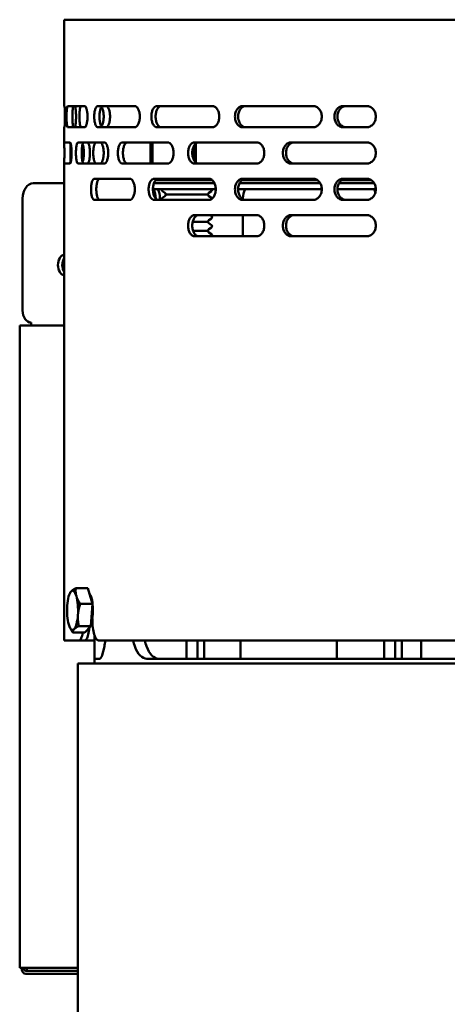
# Model space of a CAD drawing. Header units: millimetres. Extents: x -2199 to 5175, y -1387 to 1803.
# Tile 12 of 27: x 2841 to 2982, y 533 to 858. Entities that reach past the tile are written whole.
import ezdxf

# ---------------------------------------------------------------- set-up
doc = ezdxf.new("R2010")
doc.units = ezdxf.units.MM
doc.layers.add('Видимый контур (ГОСТ)', color=7, linetype='Continuous', lineweight=50)
doc.layers.add('Линия резьбы (ГОСТ)', color=7, linetype='Continuous', lineweight=25)

msp = doc.modelspace()

# ---------------------------------------------------------------- linework, layer by layer
at = {"layer": 'Видимый контур (ГОСТ)'}
for p, q in [((3254.23, 858.01), (2855.23, 858.01)), ((2855.23, 829.51), (2855.23, 858.01)), ((2855.35, 829.51), (2855.23, 829.51)), ((2861.99, 829.51), (2856.4, 829.51)), ((2878.52, 829.51), (2866.32, 829.51)), ((2904.08, 829.51), (2885.9, 829.51)), ((2937.36, 829.51), (2914.14, 829.51)), ((2954.99, 829.51), (2947.3, 829.51)), ((2855.23, 817.51), (2855.23, 822.51)), ((2855.23, 822.51), (2855.35, 822.51)), ((2856.4, 822.51), (2861.99, 822.51)), ((2866.32, 822.51), (2878.52, 822.51)), ((2885.9, 822.51), (2904.08, 822.51)), ((2914.14, 822.51), (2937.36, 822.51)), ((2947.3, 822.51), (2954.99, 822.51)), ((2857.17, 817.51), (2855.23, 817.51)), ((2868.49, 817.51), (2859.85, 817.51)), ((2889.34, 817.51), (2874.45, 817.51)), ((2883.68, 817.51), (2883.68, 810.51)), ((2884.39, 817.51), (2884.39, 810.51)), ((2918.68, 817.51), (2898.29, 817.51)), ((2898.72, 810.85), (2898.72, 817.17)), ((2954.99, 817.51), (2930.14, 817.51)), ((2855.23, 653.01), (2855.23, 810.51)), ((2855.23, 810.51), (2857.17, 810.51)), ((2859.85, 810.51), (2868.49, 810.51)), ((2874.45, 810.51), (2889.34, 810.51)), ((2898.29, 810.51), (2918.68, 810.51)), ((2930.14, 810.51), (2954.99, 810.51)), ((2845.06, 804.01), (2855.23, 804.01)), ((2876.91, 805.51), (2865.2, 805.51)), ((2904.83, 804.01), (2884.86, 804.01)), ((2884.86, 804.01), (2904.83, 804.01)), ((2902.94, 805.51), (2884.98, 805.51)), ((2885.43, 805.01), (2904.12, 805.01)), ((2891.27, 805.01), (2890.55, 805.43)), ((2900.17, 805.01), (2900.9, 805.43)), ((2913.08, 804.01), (2939.7, 804.01)), ((2939.7, 804.01), (2913.08, 804.01)), ((2938.83, 805.01), (2913.86, 805.01)), ((2937.36, 805.51), (2914.14, 805.51)), ((2945.89, 804.01), (2957.49, 804.01)), ((2957.49, 804.01), (2945.89, 804.01)), ((2956.56, 805.01), (2946.78, 805.01)), ((2954.99, 805.51), (2947.3, 805.51)), ((2905.25, 802.01), (2884.53, 802.01)), ((2888.45, 800.83), (2887.64, 801.4)), ((2888.45, 799.79), (2887.64, 799.22)), ((2888.83, 800.31), (2902.62, 800.31)), ((2903, 800.83), (2903.81, 801.4)), ((2903, 799.79), (2903.81, 799.22)), ((2912.62, 802.01), (2940.22, 802.01)), ((2945.36, 802.01), (2958.04, 802.01)), ((2841.52, 762.01), (2841.52, 799.01)), ((2865.2, 798.51), (2876.91, 798.51)), ((2884.98, 798.51), (2902.94, 798.51)), ((2885.45, 799.01), (2885.45, 799)), ((2886.86, 799.01), (2886.86, 798.51)), ((2914.14, 798.51), (2937.36, 798.51)), ((2914.22, 799.01), (2914.22, 798.76)), ((2947.3, 798.51), (2954.99, 798.51)), ((2918.68, 793.51), (2898.29, 793.51)), ((2903.4, 793.51), (2903.81, 793.22)), ((2914.22, 793.51), (2914.22, 786.51)), ((2954.99, 793.51), (2930.14, 793.51)), ((2897.65, 791.31), (2902.62, 791.31)), ((2903, 791.83), (2903.81, 792.4)), ((2903, 790.79), (2903.81, 790.22)), ((2897.77, 788.31), (2902.62, 788.31)), ((2903, 788.83), (2903.81, 789.4)), ((2903, 787.79), (2903.81, 787.22)), ((2898.29, 786.51), (2918.68, 786.51)), ((2930.14, 786.51), (2954.99, 786.51)), ((2841.17, 757.01), (2840.58, 757.01)), ((2840.58, 545.01), (2840.58, 757.01)), ((2841.17, 757.01), (2855.23, 757.01)), ((2863.04, 670.32), (2859.08, 670.32)), ((2863.04, 670.32), (2864.54, 665.12)), ((2857.11, 668.66), (2857.2, 668.83)), ((2864.54, 665.12), (2860.58, 665.12)), ((2864.54, 665.12), (2864.04, 657.83)), ((2864.54, 660.32), (2864.54, 660.01)), ((2857.11, 657.41), (2857.19, 657.24)), ((2864.04, 657.83), (2860.08, 657.83)), ((2864.04, 657.83), (2862.03, 655.75)), ((2864.29, 659.03), (2864.56, 659.03)), ((2862.03, 655.75), (2858.08, 655.75)), ((2865.24, 647.01), (2865.24, 654.85)), ((2860.1, 653.01), (2855.23, 653.01)), ((2862.03, 653.01), (2860.1, 653.01)), ((2865.24, 653.01), (2862.03, 653.01)), ((3196.73, 653.01), (2866.77, 653.01)), ((2895.61, 647.03), (2895.61, 653.01)), ((2899.24, 653.01), (2899.24, 647.03)), ((2901.44, 647.03), (2901.44, 653.01)), ((2913.36, 653.01), (2913.36, 647.03)), ((2945.16, 653.01), (2945.16, 647.01)), ((2960.81, 647.01), (2960.81, 653.01)), ((2964.45, 653.01), (2964.45, 647.01)), ((2966.66, 647.01), (2966.66, 653.01)), ((2973.04, 647.01), (2973.04, 653.01)), ((2865.23, 645.51), (2865.23, 647.01)), ((2865.23, 647.01), (2866.04, 647.01)), ((2866.04, 647.03), (2866.93, 647.03)), ((2866.04, 647.03), (2866.04, 647.01)), ((2882.48, 647.03), (2914.97, 647.03)), ((2914.97, 647.01), (2914.97, 647.03)), ((2914.97, 647.01), (3010.08, 647.01)), ((3249.73, 645.51), (2859.73, 645.51)), ((2859.73, -303.37), (2859.73, 645.51)), ((2840.58, 545.01), (2841.17, 545.01)), ((2859.73, 545.01), (2841.17, 545.01)), ((2842.58, 544.01), (2843.17, 544.01)), ((2842.58, 543.01), (2849.67, 543.01)), ((2842.89, 545.01), (2842.89, 544.17)), ((2844.36, 544.01), (2843.17, 544.01)), ((2844.36, 544.01), (2859.73, 544.01)), ((2856.74, 543.01), (2849.67, 543.01)), ((2859.73, 543.01), (2856.74, 543.01))]:
    msp.add_line(p, q, dxfattribs=at)
for centre, radius, start, end in [((2887.92, 801.81), 0.5, 156.4218, 234.8183), ((2887.87, 800.01), 1, 17.4576, 54.8183), ((2887.87, 800.61), 1, 305.1817, 342.5424), ((2903.57, 800.01), 1, 125.1817, 162.5424), ((2903.57, 800.61), 1, 197.4576, 234.8183), ((2903.52, 801.81), 0.5, 305.1817, 23.5782), ((2887.92, 798.81), 0.5, 125.1817, 216.8699), ((2903.52, 798.81), 0.5, 12.1436, 54.8183), ((2903.52, 792.81), 0.5, 305.1817, 54.8183), ((2903.57, 791.01), 1, 125.1817, 162.5424), ((2903.57, 791.61), 1, 197.4576, 234.8183), ((2903.52, 789.81), 0.5, 305.1817, 54.8183), ((2903.57, 788.01), 1, 125.1817, 162.5424), ((2903.57, 788.61), 1, 197.4576, 234.8183), ((2903.52, 786.81), 0.5, 323.1301, 54.8183)]:
    msp.add_arc(centre, radius, start, end, dxfattribs=at)
for centre, major_axis, ratio, start_param, end_param in [((2845.06, 799.01), (0, 5), 0.708433, 0, 1.570796), ((2881.9, 799.01), (0, -5), 0.708433, 1.570796, 2.214297), ((2883.31, 799.01), (0, 5), 0.708433, 4.712389, 5.35589), ((2917.76, 799.01), (0, 5), 0.708433, 0.927295, 1.570796), ((2954.6, 799.01), (0, -5), 0.708433, 1.957899, 2.214297), ((2855.69, 777.01), (0, -3.5), 0.708433, 3.328025, 6.096753), ((2857.1, 777.01), (0, -3.5), 0.708433, 3.9967, 5.428077), ((2844.36, 762.01), (0, -4), 0.708433, 4.712389, 6.283185), ((2847.18, 758.01), (0, -4), 0.705778, 4.712389, 4.965069), ((2858.02, 663.03), (0, 6.5), 0.278262, 5.517392, 6.56459), ((2858.02, 663.03), (0, 6.5), 0.278262, 0.281404, 1.328602), ((2858.02, 663.03), (0, 6.5), 0.278262, 4.470195, 5.517392), ((2863.11, 663.03), (0, 5.82), 0.278262, 3.781339, 6.03116), ((2858.02, 663.03), (0, -6.5), 0.278262, 4.470195, 5.517392), ((2858.02, 663.03), (0, -6.5), 0.278262, 0.281404, 1.328602), ((2858.02, 663.03), (0, -6.5), 0.278262, 5.517392, 6.56459), ((2842.58, 545.01), (0, -2), 0.708433, 4.712389, 6.283185), ((2842.58, 545.01), (0, -1), 0.708433, 4.712389, 6.283185)]:
    msp.add_ellipse(centre, major_axis=major_axis, ratio=ratio, start_param=start_param, end_param=end_param, dxfattribs=at)
for points, knots in [([(2855.35, 829.51), (2855.36, 829.51), (2855.38, 829.42), (2855.42, 829.06), (2855.43, 828.79), (2855.46, 828.17), (2855.48, 827.78), (2855.5, 826.92), (2855.5, 826.45), (2855.5, 825.57), (2855.5, 825.1), (2855.48, 824.24), (2855.46, 823.85), (2855.43, 823.22), (2855.42, 822.95), (2855.38, 822.6), (2855.36, 822.51), (2855.35, 822.51)], [0.52906, 0.52906, 0.52906, 0.52906, 0.661582, 0.661582, 0.794105, 0.794105, 0.9259, 0.9259, 1.057696, 1.057696, 1.189491, 1.189491, 1.321286, 1.321286, 1.453809, 1.453809, 1.586332, 1.586332, 1.586332, 1.586332]), ([(2856.4, 822.51), (2856.35, 822.51), (2856.3, 822.6), (2856.2, 822.96), (2856.16, 823.23), (2856.1, 823.86), (2856.08, 824.25), (2856.05, 825.1), (2856.04, 825.57), (2856.04, 826.01), (2856.04, 826.45), (2856.05, 826.91), (2856.08, 827.77), (2856.1, 828.16), (2856.16, 828.78), (2856.2, 829.06), (2856.3, 829.42), (2856.35, 829.51), (2856.4, 829.51)], [1.608875, 1.608875, 1.608875, 1.608875, 1.745755, 1.745755, 1.882634, 1.882634, 2.014278, 2.014278, 2.145922, 2.145922, 2.145922, 2.277566, 2.277566, 2.40921, 2.40921, 2.546089, 2.546089, 2.682969, 2.682969, 2.682969, 2.682969]), ([(2858.33, 829.51), (2858.28, 829.51), (2858.23, 829.42), (2858.14, 829.06), (2858.1, 828.78), (2858.04, 828.16), (2858.02, 827.77), (2857.99, 826.91), (2857.98, 826.45), (2857.98, 826.01), (2857.98, 825.57), (2857.99, 825.1), (2858.02, 824.25), (2858.04, 823.86), (2858.1, 823.23), (2858.14, 822.96), (2858.23, 822.6), (2858.28, 822.51), (2858.33, 822.51)], [1.609452, 1.609452, 1.609452, 1.609452, 1.74644, 1.74644, 1.883428, 1.883428, 2.015068, 2.015068, 2.146708, 2.146708, 2.146708, 2.278348, 2.278348, 2.409988, 2.409988, 2.546976, 2.546976, 2.683964, 2.683964, 2.683964, 2.683964]), ([(2858.69, 829.51), (2858.74, 829.51), (2858.8, 829.42), (2858.92, 829.06), (2858.97, 828.78), (2859.06, 828.16), (2859.1, 827.77), (2859.15, 826.91), (2859.16, 826.45), (2859.16, 826.01), (2859.16, 825.57), (2859.15, 825.1), (2859.1, 824.25), (2859.06, 823.86), (2858.97, 823.23), (2858.92, 822.96), (2858.8, 822.6), (2858.74, 822.51), (2858.69, 822.51)], [1.609452, 1.609452, 1.609452, 1.609452, 1.74644, 1.74644, 1.883428, 1.883428, 2.015068, 2.015068, 2.146708, 2.146708, 2.146708, 2.278348, 2.278348, 2.409988, 2.409988, 2.546976, 2.546976, 2.683964, 2.683964, 2.683964, 2.683964]), ([(2860.93, 822.51), (2860.84, 822.51), (2860.75, 822.6), (2860.59, 822.95), (2860.52, 823.22), (2860.41, 823.85), (2860.36, 824.24), (2860.3, 825.1), (2860.28, 825.57), (2860.28, 826.45), (2860.3, 826.92), (2860.36, 827.78), (2860.41, 828.17), (2860.52, 828.79), (2860.59, 829.06), (2860.75, 829.42), (2860.84, 829.51), (2860.93, 829.51)], [0.529095, 0.529095, 0.529095, 0.529095, 0.661631, 0.661631, 0.794168, 0.794168, 0.925962, 0.925962, 1.057757, 1.057757, 1.189551, 1.189551, 1.321345, 1.321345, 1.453882, 1.453882, 1.586419, 1.586419, 1.586419, 1.586419]), ([(2861.99, 829.51), (2862.11, 829.51), (2862.23, 829.42), (2862.46, 829.06), (2862.57, 828.79), (2862.74, 828.17), (2862.81, 827.78), (2862.91, 826.92), (2862.93, 826.45), (2862.93, 825.57), (2862.91, 825.1), (2862.81, 824.24), (2862.74, 823.85), (2862.57, 823.22), (2862.46, 822.95), (2862.23, 822.6), (2862.11, 822.51), (2861.99, 822.51)], [0.52906, 0.52906, 0.52906, 0.52906, 0.661582, 0.661582, 0.794105, 0.794105, 0.9259, 0.9259, 1.057696, 1.057696, 1.189491, 1.189491, 1.321286, 1.321286, 1.453809, 1.453809, 1.586332, 1.586332, 1.586332, 1.586332]), ([(2866.32, 822.51), (2866.17, 822.51), (2866.01, 822.6), (2865.72, 822.96), (2865.59, 823.23), (2865.39, 823.86), (2865.3, 824.25), (2865.19, 825.1), (2865.16, 825.57), (2865.16, 826.01), (2865.16, 826.45), (2865.19, 826.91), (2865.3, 827.77), (2865.39, 828.16), (2865.59, 828.78), (2865.72, 829.06), (2866.01, 829.42), (2866.17, 829.51), (2866.32, 829.51)], [1.608875, 1.608875, 1.608875, 1.608875, 1.745755, 1.745755, 1.882634, 1.882634, 2.014278, 2.014278, 2.145922, 2.145922, 2.145922, 2.277566, 2.277566, 2.40921, 2.40921, 2.546089, 2.546089, 2.682969, 2.682969, 2.682969, 2.682969]), ([(2868.03, 829.51), (2867.89, 829.51), (2867.73, 829.42), (2867.44, 829.06), (2867.31, 828.78), (2867.11, 828.16), (2867.02, 827.77), (2866.91, 826.91), (2866.88, 826.45), (2866.88, 826.01), (2866.88, 825.57), (2866.91, 825.1), (2867.02, 824.25), (2867.11, 823.86), (2867.31, 823.23), (2867.44, 822.96), (2867.73, 822.6), (2867.89, 822.51), (2868.03, 822.51)], [1.609452, 1.609452, 1.609452, 1.609452, 1.74644, 1.74644, 1.883428, 1.883428, 2.015068, 2.015068, 2.146708, 2.146708, 2.146708, 2.278348, 2.278348, 2.409988, 2.409988, 2.546976, 2.546976, 2.683964, 2.683964, 2.683964, 2.683964]), ([(2867.55, 822.82), (2867.69, 823), (2867.82, 823.26), (2868.04, 823.86), (2868.13, 824.25), (2868.26, 825.1), (2868.3, 825.57), (2868.3, 826.01), (2868.3, 826.45), (2868.26, 826.91), (2868.13, 827.77), (2868.04, 828.16), (2867.82, 828.76), (2867.69, 829.01), (2867.55, 829.19)], [1.7566899, 1.7566899, 1.7566899, 1.7566899, 1.8826341, 1.8826341, 2.0142781, 2.0142781, 2.1459221, 2.1459221, 2.1459221, 2.2775661, 2.2775661, 2.4092101, 2.4092101, 2.5351543, 2.5351543, 2.5351543, 2.5351543]), ([(2869.1, 829.51), (2869.25, 829.51), (2869.42, 829.42), (2869.74, 829.06), (2869.88, 828.78), (2870.11, 828.16), (2870.21, 827.77), (2870.34, 826.91), (2870.37, 826.45), (2870.37, 826.01), (2870.37, 825.57), (2870.34, 825.1), (2870.21, 824.25), (2870.11, 823.86), (2869.88, 823.23), (2869.74, 822.96), (2869.42, 822.6), (2869.25, 822.51), (2869.1, 822.51)], [1.609452, 1.609452, 1.609452, 1.609452, 1.74644, 1.74644, 1.883428, 1.883428, 2.015068, 2.015068, 2.146708, 2.146708, 2.146708, 2.278348, 2.278348, 2.409988, 2.409988, 2.546976, 2.546976, 2.683964, 2.683964, 2.683964, 2.683964]), ([(2878.52, 829.51), (2878.73, 829.51), (2878.95, 829.42), (2879.36, 829.06), (2879.55, 828.79), (2879.85, 828.17), (2879.98, 827.78), (2880.15, 826.92), (2880.2, 826.45), (2880.2, 825.57), (2880.15, 825.1), (2879.98, 824.24), (2879.85, 823.85), (2879.55, 823.22), (2879.36, 822.95), (2878.95, 822.6), (2878.73, 822.51), (2878.52, 822.51)], [0.52906, 0.52906, 0.52906, 0.52906, 0.661582, 0.661582, 0.794105, 0.794105, 0.9259, 0.9259, 1.057696, 1.057696, 1.189491, 1.189491, 1.321286, 1.321286, 1.453809, 1.453809, 1.586332, 1.586332, 1.586332, 1.586332]), ([(2885.9, 822.51), (2885.66, 822.51), (2885.4, 822.6), (2884.93, 822.96), (2884.71, 823.23), (2884.38, 823.86), (2884.23, 824.25), (2884.04, 825.1), (2884, 825.57), (2884, 826.01), (2884, 826.45), (2884.04, 826.91), (2884.23, 827.77), (2884.38, 828.16), (2884.71, 828.78), (2884.93, 829.06), (2885.4, 829.42), (2885.66, 829.51), (2885.9, 829.51)], [1.608875, 1.608875, 1.608875, 1.608875, 1.745755, 1.745755, 1.882634, 1.882634, 2.014278, 2.014278, 2.145922, 2.145922, 2.145922, 2.277566, 2.277566, 2.40921, 2.40921, 2.546089, 2.546089, 2.682969, 2.682969, 2.682969, 2.682969]), ([(2887.31, 829.51), (2887.07, 829.51), (2886.81, 829.42), (2886.34, 829.06), (2886.12, 828.78), (2885.79, 828.16), (2885.65, 827.77), (2885.46, 826.91), (2885.41, 826.45), (2885.41, 826.01), (2885.41, 825.57), (2885.46, 825.1), (2885.65, 824.25), (2885.79, 823.86), (2886.12, 823.23), (2886.34, 822.96), (2886.81, 822.6), (2887.07, 822.51), (2887.31, 822.51)], [1.609452, 1.609452, 1.609452, 1.609452, 1.74644, 1.74644, 1.883428, 1.883428, 2.015068, 2.015068, 2.146708, 2.146708, 2.146708, 2.278348, 2.278348, 2.409988, 2.409988, 2.546976, 2.546976, 2.683964, 2.683964, 2.683964, 2.683964]), ([(2904.08, 829.51), (2904.37, 829.51), (2904.68, 829.42), (2905.25, 829.06), (2905.51, 828.79), (2905.93, 828.17), (2906.11, 827.78), (2906.35, 826.92), (2906.41, 826.45), (2906.41, 825.57), (2906.35, 825.1), (2906.11, 824.24), (2905.93, 823.85), (2905.51, 823.22), (2905.25, 822.95), (2904.68, 822.6), (2904.37, 822.51), (2904.08, 822.51)], [0.52906, 0.52906, 0.52906, 0.52906, 0.661582, 0.661582, 0.794105, 0.794105, 0.9259, 0.9259, 1.057696, 1.057696, 1.189491, 1.189491, 1.321286, 1.321286, 1.453809, 1.453809, 1.586332, 1.586332, 1.586332, 1.586332]), ([(2914.14, 822.51), (2913.81, 822.51), (2913.47, 822.6), (2912.83, 822.96), (2912.54, 823.23), (2912.1, 823.86), (2911.9, 824.25), (2911.65, 825.1), (2911.58, 825.57), (2911.58, 826.01), (2911.58, 826.45), (2911.65, 826.91), (2911.9, 827.77), (2912.1, 828.16), (2912.54, 828.78), (2912.83, 829.06), (2913.47, 829.42), (2913.81, 829.51), (2914.14, 829.51)], [1.608875, 1.608875, 1.608875, 1.608875, 1.745755, 1.745755, 1.882634, 1.882634, 2.014278, 2.014278, 2.145922, 2.145922, 2.145922, 2.277566, 2.277566, 2.40921, 2.40921, 2.546089, 2.546089, 2.682969, 2.682969, 2.682969, 2.682969]), ([(2915.17, 829.51), (2914.85, 829.51), (2914.5, 829.42), (2913.87, 829.06), (2913.58, 828.78), (2913.13, 828.16), (2912.94, 827.77), (2912.69, 826.91), (2912.62, 826.45), (2912.62, 826.01), (2912.62, 825.57), (2912.69, 825.1), (2912.94, 824.25), (2913.13, 823.86), (2913.58, 823.23), (2913.87, 822.96), (2914.5, 822.6), (2914.85, 822.51), (2915.17, 822.51)], [1.609452, 1.609452, 1.609452, 1.609452, 1.74644, 1.74644, 1.883428, 1.883428, 2.015068, 2.015068, 2.146708, 2.146708, 2.146708, 2.278348, 2.278348, 2.409988, 2.409988, 2.546976, 2.546976, 2.683964, 2.683964, 2.683964, 2.683964]), ([(2937.36, 829.51), (2937.72, 829.51), (2938.1, 829.42), (2938.8, 829.06), (2939.12, 828.79), (2939.63, 828.17), (2939.85, 827.78), (2940.15, 826.92), (2940.22, 826.45), (2940.22, 825.57), (2940.15, 825.1), (2939.85, 824.24), (2939.63, 823.85), (2939.12, 823.22), (2938.8, 822.95), (2938.1, 822.6), (2937.72, 822.51), (2937.36, 822.51)], [0.52906, 0.52906, 0.52906, 0.52906, 0.661582, 0.661582, 0.794105, 0.794105, 0.9259, 0.9259, 1.057696, 1.057696, 1.189491, 1.189491, 1.321286, 1.321286, 1.453809, 1.453809, 1.586332, 1.586332, 1.586332, 1.586332]), ([(2947.3, 822.51), (2946.93, 822.51), (2946.53, 822.6), (2945.81, 822.95), (2945.48, 823.22), (2944.96, 823.84), (2944.73, 824.24), (2944.43, 825.1), (2944.36, 825.57), (2944.36, 826.01), (2944.36, 826.45), (2944.43, 826.92), (2944.73, 827.78), (2944.96, 828.17), (2945.48, 828.79), (2945.81, 829.06), (2946.53, 829.42), (2946.93, 829.51), (2947.3, 829.51)], [1.582836, 1.582836, 1.582836, 1.582836, 1.714862, 1.714862, 1.846887, 1.846887, 1.978727, 1.978727, 2.110567, 2.110567, 2.110567, 2.242408, 2.242408, 2.374248, 2.374248, 2.506273, 2.506273, 2.638299, 2.638299, 2.638299, 2.638299]), ([(2948.3, 829.51), (2947.93, 829.51), (2947.53, 829.42), (2946.81, 829.06), (2946.48, 828.79), (2945.96, 828.17), (2945.73, 827.78), (2945.44, 826.92), (2945.36, 826.45), (2945.36, 826.01), (2945.36, 825.57), (2945.44, 825.1), (2945.73, 824.24), (2945.96, 823.84), (2946.48, 823.22), (2946.81, 822.95), (2947.53, 822.6), (2947.93, 822.51), (2948.3, 822.51)], [1.582852, 1.582852, 1.582852, 1.582852, 1.714881, 1.714881, 1.84691, 1.84691, 1.97875, 1.97875, 2.11059, 2.11059, 2.11059, 2.242431, 2.242431, 2.374271, 2.374271, 2.5063, 2.5063, 2.638329, 2.638329, 2.638329, 2.638329]), ([(2954.99, 829.51), (2955.37, 829.51), (2955.78, 829.42), (2956.53, 829.06), (2956.87, 828.79), (2957.41, 828.17), (2957.65, 827.78), (2957.96, 826.92), (2958.04, 826.45), (2958.04, 825.57), (2957.96, 825.1), (2957.65, 824.24), (2957.41, 823.84), (2956.87, 823.22), (2956.53, 822.95), (2955.78, 822.6), (2955.37, 822.51), (2954.99, 822.51)], [0.527373, 0.527373, 0.527373, 0.527373, 0.659216, 0.659216, 0.791059, 0.791059, 0.922903, 0.922903, 1.054746, 1.054746, 1.186589, 1.186589, 1.318432, 1.318432, 1.450276, 1.450276, 1.582119, 1.582119, 1.582119, 1.582119]), ([(2855.24, 810.51), (2855.25, 810.51), (2855.26, 810.6), (2855.27, 810.96), (2855.28, 811.23), (2855.3, 811.85), (2855.3, 812.24), (2855.31, 813.1), (2855.32, 813.57), (2855.32, 814.01), (2855.32, 814.45), (2855.31, 814.92), (2855.3, 815.78), (2855.3, 816.17), (2855.28, 816.79), (2855.27, 817.06), (2855.26, 817.42), (2855.25, 817.51), (2855.24, 817.51)], [1.590927, 1.590927, 1.590927, 1.590927, 1.724507, 1.724507, 1.858088, 1.858088, 1.989868, 1.989868, 2.121647, 2.121647, 2.121647, 2.253426, 2.253426, 2.385206, 2.385206, 2.518787, 2.518787, 2.652368, 2.652368, 2.652368, 2.652368]), ([(2857.17, 817.51), (2857.24, 817.51), (2857.3, 817.42), (2857.43, 817.06), (2857.49, 816.79), (2857.58, 816.17), (2857.62, 815.78), (2857.68, 814.92), (2857.69, 814.45), (2857.69, 813.57), (2857.68, 813.1), (2857.62, 812.24), (2857.58, 811.84), (2857.49, 811.22), (2857.43, 810.95), (2857.3, 810.6), (2857.24, 810.51), (2857.17, 810.51)], [0.527373, 0.527373, 0.527373, 0.527373, 0.659216, 0.659216, 0.791059, 0.791059, 0.922903, 0.922903, 1.054746, 1.054746, 1.186589, 1.186589, 1.318432, 1.318432, 1.450276, 1.450276, 1.582119, 1.582119, 1.582119, 1.582119]), ([(2857.26, 817.46), (2857.26, 817.42), (2857.27, 817.34), (2857.28, 817.06), (2857.29, 816.79), (2857.3, 816.17), (2857.31, 815.78), (2857.32, 814.92), (2857.33, 814.45), (2857.33, 814.01), (2857.33, 813.57), (2857.32, 813.1), (2857.31, 812.24), (2857.3, 811.85), (2857.29, 811.23), (2857.28, 810.96), (2857.27, 810.67), (2857.26, 810.6), (2857.26, 810.56)], [1.6486881, 1.6486881, 1.6486881, 1.6486881, 1.7247269, 1.7247269, 1.8583439, 1.8583439, 1.9901221, 1.9901221, 2.1219003, 2.1219003, 2.1219003, 2.2536785, 2.2536785, 2.3854567, 2.3854567, 2.5190736, 2.5190736, 2.5951125, 2.5951125, 2.5951125, 2.5951125]), ([(2859.85, 810.51), (2859.76, 810.51), (2859.66, 810.6), (2859.47, 810.96), (2859.39, 811.23), (2859.27, 811.85), (2859.21, 812.24), (2859.14, 813.1), (2859.12, 813.57), (2859.12, 814.01), (2859.12, 814.45), (2859.14, 814.92), (2859.21, 815.78), (2859.27, 816.17), (2859.39, 816.79), (2859.47, 817.06), (2859.66, 817.42), (2859.76, 817.51), (2859.85, 817.51)], [1.590927, 1.590927, 1.590927, 1.590927, 1.724507, 1.724507, 1.858088, 1.858088, 1.989868, 1.989868, 2.121647, 2.121647, 2.121647, 2.253426, 2.253426, 2.385206, 2.385206, 2.518787, 2.518787, 2.652368, 2.652368, 2.652368, 2.652368]), ([(2861.74, 817.51), (2861.65, 817.51), (2861.55, 817.42), (2861.37, 817.06), (2861.29, 816.79), (2861.16, 816.17), (2861.11, 815.78), (2861.04, 814.92), (2861.02, 814.45), (2861.02, 814.01), (2861.02, 813.57), (2861.04, 813.1), (2861.11, 812.24), (2861.16, 811.85), (2861.29, 811.23), (2861.37, 810.96), (2861.55, 810.6), (2861.65, 810.51), (2861.74, 810.51)], [1.59111, 1.59111, 1.59111, 1.59111, 1.724727, 1.724727, 1.858344, 1.858344, 1.990122, 1.990122, 2.1219, 2.1219, 2.1219, 2.253678, 2.253678, 2.385457, 2.385457, 2.519074, 2.519074, 2.652691, 2.652691, 2.652691, 2.652691]), ([(2861.33, 811.09), (2861.38, 811.22), (2861.43, 811.38), (2861.55, 811.85), (2861.62, 812.24), (2861.71, 813.1), (2861.73, 813.57), (2861.73, 814.01), (2861.73, 814.45), (2861.71, 814.92), (2861.62, 815.78), (2861.55, 816.17), (2861.43, 816.64), (2861.38, 816.79), (2861.33, 816.93)], [1.7885099, 1.7885099, 1.7885099, 1.7885099, 1.8580882, 1.8580882, 1.9898676, 1.9898676, 2.121647, 2.121647, 2.121647, 2.2534265, 2.2534265, 2.3852059, 2.3852059, 2.4547842, 2.4547842, 2.4547842, 2.4547842]), ([(2862.88, 817.51), (2862.98, 817.51), (2863.1, 817.42), (2863.31, 817.06), (2863.41, 816.79), (2863.57, 816.17), (2863.64, 815.78), (2863.73, 814.92), (2863.75, 814.45), (2863.75, 814.01), (2863.75, 813.57), (2863.73, 813.1), (2863.64, 812.24), (2863.57, 811.85), (2863.41, 811.23), (2863.31, 810.96), (2863.1, 810.6), (2862.98, 810.51), (2862.88, 810.51)], [1.59111, 1.59111, 1.59111, 1.59111, 1.724727, 1.724727, 1.858344, 1.858344, 1.990122, 1.990122, 2.1219, 2.1219, 2.1219, 2.253678, 2.253678, 2.385457, 2.385457, 2.519074, 2.519074, 2.652691, 2.652691, 2.652691, 2.652691]), ([(2865.84, 810.51), (2865.71, 810.51), (2865.57, 810.6), (2865.32, 810.96), (2865.2, 811.23), (2865.03, 811.85), (2864.95, 812.24), (2864.85, 813.1), (2864.83, 813.57), (2864.83, 814.45), (2864.85, 814.91), (2864.95, 815.77), (2865.03, 816.16), (2865.2, 816.79), (2865.32, 817.06), (2865.57, 817.42), (2865.71, 817.51), (2865.84, 817.51)], [0.533712, 0.533712, 0.533712, 0.533712, 0.668448, 0.668448, 0.803185, 0.803185, 0.934858, 0.934858, 1.066531, 1.066531, 1.198204, 1.198204, 1.329877, 1.329877, 1.464613, 1.464613, 1.59935, 1.59935, 1.59935, 1.59935]), ([(2867.04, 810.51), (2867.19, 810.51), (2867.36, 810.6), (2867.67, 810.96), (2867.81, 811.23), (2868.04, 811.86), (2868.13, 812.25), (2868.26, 813.1), (2868.3, 813.57), (2868.3, 814.01), (2868.3, 814.45), (2868.26, 814.91), (2868.13, 815.77), (2868.04, 816.16), (2867.81, 816.78), (2867.67, 817.06), (2867.36, 817.42), (2867.19, 817.51), (2867.04, 817.51)], [1.608875, 1.608875, 1.608875, 1.608875, 1.745755, 1.745755, 1.882634, 1.882634, 2.014278, 2.014278, 2.145922, 2.145922, 2.145922, 2.277566, 2.277566, 2.40921, 2.40921, 2.546089, 2.546089, 2.682969, 2.682969, 2.682969, 2.682969]), ([(2868.49, 817.51), (2868.64, 817.51), (2868.81, 817.42), (2869.13, 817.06), (2869.27, 816.79), (2869.5, 816.17), (2869.6, 815.78), (2869.74, 814.92), (2869.77, 814.45), (2869.77, 813.57), (2869.74, 813.1), (2869.6, 812.24), (2869.5, 811.84), (2869.27, 811.22), (2869.13, 810.95), (2868.81, 810.6), (2868.64, 810.51), (2868.49, 810.51)], [0.527373, 0.527373, 0.527373, 0.527373, 0.659216, 0.659216, 0.791059, 0.791059, 0.922903, 0.922903, 1.054746, 1.054746, 1.186589, 1.186589, 1.318432, 1.318432, 1.450276, 1.450276, 1.582119, 1.582119, 1.582119, 1.582119]), ([(2874.45, 810.51), (2874.26, 810.51), (2874.06, 810.6), (2873.69, 810.96), (2873.52, 811.23), (2873.26, 811.85), (2873.14, 812.24), (2873, 813.1), (2872.96, 813.57), (2872.96, 814.01), (2872.96, 814.45), (2873, 814.92), (2873.14, 815.78), (2873.26, 816.17), (2873.52, 816.79), (2873.69, 817.06), (2874.06, 817.42), (2874.26, 817.51), (2874.45, 817.51)], [1.590927, 1.590927, 1.590927, 1.590927, 1.724507, 1.724507, 1.858088, 1.858088, 1.989868, 1.989868, 2.121647, 2.121647, 2.121647, 2.253426, 2.253426, 2.385206, 2.385206, 2.518787, 2.518787, 2.652368, 2.652368, 2.652368, 2.652368]), ([(2876.13, 817.51), (2875.94, 817.51), (2875.73, 817.42), (2875.37, 817.06), (2875.2, 816.79), (2874.94, 816.17), (2874.83, 815.78), (2874.68, 814.92), (2874.64, 814.45), (2874.64, 814.01), (2874.64, 813.57), (2874.68, 813.1), (2874.83, 812.24), (2874.94, 811.85), (2875.2, 811.23), (2875.37, 810.96), (2875.73, 810.6), (2875.94, 810.51), (2876.13, 810.51)], [1.59111, 1.59111, 1.59111, 1.59111, 1.724727, 1.724727, 1.858344, 1.858344, 1.990122, 1.990122, 2.1219, 2.1219, 2.1219, 2.253678, 2.253678, 2.385457, 2.385457, 2.519074, 2.519074, 2.652691, 2.652691, 2.652691, 2.652691]), ([(2889.34, 817.51), (2889.59, 817.51), (2889.85, 817.42), (2890.34, 817.06), (2890.56, 816.79), (2890.92, 816.17), (2891.07, 815.78), (2891.28, 814.92), (2891.33, 814.45), (2891.33, 813.57), (2891.28, 813.1), (2891.07, 812.24), (2890.92, 811.84), (2890.56, 811.22), (2890.34, 810.95), (2889.85, 810.6), (2889.59, 810.51), (2889.34, 810.51)], [0.527373, 0.527373, 0.527373, 0.527373, 0.659216, 0.659216, 0.791059, 0.791059, 0.922903, 0.922903, 1.054746, 1.054746, 1.186589, 1.186589, 1.318432, 1.318432, 1.450276, 1.450276, 1.582119, 1.582119, 1.582119, 1.582119]), ([(2898.29, 810.51), (2898.01, 810.51), (2897.72, 810.6), (2897.18, 810.96), (2896.93, 811.23), (2896.55, 811.85), (2896.38, 812.24), (2896.17, 813.1), (2896.11, 813.57), (2896.11, 814.01), (2896.11, 814.45), (2896.17, 814.92), (2896.38, 815.78), (2896.55, 816.17), (2896.93, 816.79), (2897.18, 817.06), (2897.72, 817.42), (2898.01, 817.51), (2898.29, 817.51)], [1.590927, 1.590927, 1.590927, 1.590927, 1.724507, 1.724507, 1.858088, 1.858088, 1.989868, 1.989868, 2.121647, 2.121647, 2.121647, 2.253426, 2.253426, 2.385206, 2.385206, 2.518787, 2.518787, 2.652368, 2.652368, 2.652368, 2.652368]), ([(2899.67, 817.51), (2899.39, 817.51), (2899.1, 817.42), (2898.56, 817.06), (2898.31, 816.79), (2897.93, 816.17), (2897.77, 815.78), (2897.55, 814.92), (2897.49, 814.45), (2897.49, 814.01), (2897.49, 813.57), (2897.55, 813.1), (2897.77, 812.24), (2897.93, 811.85), (2898.31, 811.23), (2898.56, 810.96), (2899.1, 810.6), (2899.39, 810.51), (2899.67, 810.51)], [1.59111, 1.59111, 1.59111, 1.59111, 1.724727, 1.724727, 1.858344, 1.858344, 1.990122, 1.990122, 2.1219, 2.1219, 2.1219, 2.253678, 2.253678, 2.385457, 2.385457, 2.519074, 2.519074, 2.652691, 2.652691, 2.652691, 2.652691]), ([(2918.68, 817.51), (2919, 817.51), (2919.35, 817.42), (2919.98, 817.06), (2920.27, 816.79), (2920.73, 816.17), (2920.93, 815.78), (2921.2, 814.92), (2921.26, 814.45), (2921.26, 813.57), (2921.2, 813.1), (2920.93, 812.24), (2920.73, 811.84), (2920.27, 811.22), (2919.98, 810.95), (2919.35, 810.6), (2919, 810.51), (2918.68, 810.51)], [0.527373, 0.527373, 0.527373, 0.527373, 0.659216, 0.659216, 0.791059, 0.791059, 0.922903, 0.922903, 1.054746, 1.054746, 1.186589, 1.186589, 1.318432, 1.318432, 1.450276, 1.450276, 1.582119, 1.582119, 1.582119, 1.582119]), ([(2930.14, 810.51), (2929.8, 810.51), (2929.43, 810.6), (2928.75, 810.96), (2928.44, 811.23), (2927.95, 811.85), (2927.74, 812.24), (2927.46, 813.1), (2927.39, 813.57), (2927.39, 814.01), (2927.39, 814.45), (2927.46, 814.92), (2927.74, 815.78), (2927.95, 816.17), (2928.44, 816.79), (2928.75, 817.06), (2929.43, 817.42), (2929.8, 817.51), (2930.14, 817.51)], [1.590927, 1.590927, 1.590927, 1.590927, 1.724507, 1.724507, 1.858088, 1.858088, 1.989868, 1.989868, 2.121647, 2.121647, 2.121647, 2.253426, 2.253426, 2.385206, 2.385206, 2.518787, 2.518787, 2.652368, 2.652368, 2.652368, 2.652368]), ([(2931.15, 817.51), (2930.81, 817.51), (2930.44, 817.42), (2929.76, 817.06), (2929.45, 816.79), (2928.96, 816.17), (2928.75, 815.78), (2928.48, 814.92), (2928.41, 814.45), (2928.41, 814.01), (2928.41, 813.57), (2928.48, 813.1), (2928.75, 812.24), (2928.96, 811.85), (2929.45, 811.23), (2929.76, 810.96), (2930.44, 810.6), (2930.81, 810.51), (2931.15, 810.51)], [1.59111, 1.59111, 1.59111, 1.59111, 1.724727, 1.724727, 1.858344, 1.858344, 1.990122, 1.990122, 2.1219, 2.1219, 2.1219, 2.253678, 2.253678, 2.385457, 2.385457, 2.519074, 2.519074, 2.652691, 2.652691, 2.652691, 2.652691]), ([(2954.99, 817.51), (2955.37, 817.51), (2955.78, 817.42), (2956.53, 817.06), (2956.87, 816.79), (2957.41, 816.17), (2957.65, 815.78), (2957.96, 814.92), (2958.04, 814.45), (2958.04, 813.57), (2957.96, 813.1), (2957.65, 812.24), (2957.41, 811.84), (2956.87, 811.22), (2956.53, 810.95), (2955.78, 810.6), (2955.37, 810.51), (2954.99, 810.51)], [0.527373, 0.527373, 0.527373, 0.527373, 0.659216, 0.659216, 0.791059, 0.791059, 0.922903, 0.922903, 1.054746, 1.054746, 1.186589, 1.186589, 1.318432, 1.318432, 1.450276, 1.450276, 1.582119, 1.582119, 1.582119, 1.582119]), ([(2865.2, 798.51), (2865.06, 798.51), (2864.91, 798.59), (2864.64, 798.95), (2864.52, 799.22), (2864.32, 799.84), (2864.24, 800.23), (2864.13, 801.09), (2864.1, 801.57), (2864.1, 802.01), (2864.1, 802.45), (2864.13, 802.91), (2864.24, 803.77), (2864.32, 804.16), (2864.51, 804.78), (2864.64, 805.06), (2864.91, 805.42), (2865.06, 805.51), (2865.2, 805.51)], [1.608878, 1.608878, 1.608878, 1.608878, 1.744486, 1.744486, 1.880094, 1.880094, 2.013011, 2.013011, 2.145929, 2.145929, 2.145929, 2.277573, 2.277573, 2.409217, 2.409217, 2.546096, 2.546096, 2.682975, 2.682975, 2.682975, 2.682975]), ([(2866.94, 805.51), (2866.8, 805.51), (2866.65, 805.42), (2866.37, 805.06), (2866.25, 804.78), (2866.06, 804.16), (2865.98, 803.77), (2865.87, 802.91), (2865.85, 802.45), (2865.85, 802.01), (2865.85, 801.57), (2865.87, 801.09), (2865.98, 800.23), (2866.07, 799.84), (2866.26, 799.22), (2866.38, 798.95), (2866.65, 798.59), (2866.8, 798.51), (2866.94, 798.51)], [1.609459, 1.609459, 1.609459, 1.609459, 1.746447, 1.746447, 1.883435, 1.883435, 2.015075, 2.015075, 2.146715, 2.146715, 2.146715, 2.279656, 2.279656, 2.412597, 2.412597, 2.548286, 2.548286, 2.683975, 2.683975, 2.683975, 2.683975]), ([(2876.91, 805.51), (2877.11, 805.51), (2877.33, 805.42), (2877.73, 805.06), (2877.91, 804.79), (2878.2, 804.17), (2878.33, 803.78), (2878.49, 802.92), (2878.54, 802.45), (2878.54, 801.57), (2878.49, 801.1), (2878.33, 800.24), (2878.2, 799.84), (2877.91, 799.22), (2877.73, 798.95), (2877.33, 798.6), (2877.11, 798.51), (2876.91, 798.51)], [0.52906, 0.52906, 0.52906, 0.52906, 0.661582, 0.661582, 0.794105, 0.794105, 0.9259, 0.9259, 1.057696, 1.057696, 1.189651, 1.189651, 1.321607, 1.321607, 1.453969, 1.453969, 1.586332, 1.586332, 1.586332, 1.586332]), ([(2884.98, 798.51), (2884.74, 798.51), (2884.49, 798.6), (2884.02, 798.96), (2883.8, 799.23), (2883.48, 799.86), (2883.33, 800.25), (2883.15, 801.1), (2883.1, 801.57), (2883.1, 802.01), (2883.1, 802.45), (2883.15, 802.91), (2883.33, 803.77), (2883.48, 804.16), (2883.8, 804.78), (2884.02, 805.06), (2884.49, 805.42), (2884.74, 805.51), (2884.98, 805.51)], [1.608875, 1.608875, 1.608875, 1.608875, 1.745755, 1.745755, 1.882634, 1.882634, 2.014278, 2.014278, 2.145922, 2.145922, 2.145922, 2.277566, 2.277566, 2.40921, 2.40921, 2.546089, 2.546089, 2.682969, 2.682969, 2.682969, 2.682969]), ([(2886.4, 805.51), (2886.17, 805.51), (2885.91, 805.42), (2885.45, 805.06), (2885.23, 804.78), (2884.91, 804.16), (2884.77, 803.77), (2884.58, 802.91), (2884.53, 802.45), (2884.53, 802.01), (2884.53, 801.57), (2884.58, 801.09), (2884.77, 800.23), (2884.91, 799.84), (2885.24, 799.22), (2885.45, 798.95), (2885.92, 798.59), (2886.17, 798.51), (2886.4, 798.51)], [1.609459, 1.609459, 1.609459, 1.609459, 1.746447, 1.746447, 1.883435, 1.883435, 2.015075, 2.015075, 2.146715, 2.146715, 2.146715, 2.279656, 2.279656, 2.412597, 2.412597, 2.548286, 2.548286, 2.683975, 2.683975, 2.683975, 2.683975]), ([(2902.94, 805.51), (2903.23, 805.51), (2903.54, 805.42), (2904.1, 805.06), (2904.36, 804.79), (2904.77, 804.17), (2904.95, 803.78), (2905.19, 802.92), (2905.25, 802.45), (2905.25, 801.57), (2905.19, 801.1), (2904.95, 800.24), (2904.77, 799.85), (2904.36, 799.22), (2904.1, 798.95), (2903.54, 798.6), (2903.23, 798.51), (2902.94, 798.51)], [0.52906, 0.52906, 0.52906, 0.52906, 0.661582, 0.661582, 0.794105, 0.794105, 0.9259, 0.9259, 1.057696, 1.057696, 1.189491, 1.189491, 1.321286, 1.321286, 1.453809, 1.453809, 1.586332, 1.586332, 1.586332, 1.586332]), ([(2914.14, 798.51), (2913.82, 798.51), (2913.47, 798.59), (2912.84, 798.95), (2912.56, 799.22), (2912.11, 799.84), (2911.91, 800.23), (2911.65, 801.09), (2911.58, 801.57), (2911.58, 802.01), (2911.58, 802.45), (2911.65, 802.91), (2911.9, 803.77), (2912.1, 804.16), (2912.54, 804.78), (2912.83, 805.06), (2913.47, 805.42), (2913.81, 805.51), (2914.14, 805.51)], [1.608878, 1.608878, 1.608878, 1.608878, 1.744486, 1.744486, 1.880094, 1.880094, 2.013011, 2.013011, 2.145929, 2.145929, 2.145929, 2.277573, 2.277573, 2.409217, 2.409217, 2.546096, 2.546096, 2.682975, 2.682975, 2.682975, 2.682975]), ([(2915.17, 805.51), (2914.85, 805.51), (2914.5, 805.42), (2913.87, 805.06), (2913.58, 804.78), (2913.13, 804.16), (2912.94, 803.77), (2912.69, 802.91), (2912.62, 802.45), (2912.62, 802.01), (2912.62, 801.57), (2912.69, 801.09), (2912.95, 800.23), (2913.14, 799.84), (2913.59, 799.22), (2913.88, 798.95), (2914.51, 798.59), (2914.85, 798.51), (2915.17, 798.51)], [1.609459, 1.609459, 1.609459, 1.609459, 1.746447, 1.746447, 1.883435, 1.883435, 2.015075, 2.015075, 2.146715, 2.146715, 2.146715, 2.279656, 2.279656, 2.412597, 2.412597, 2.548286, 2.548286, 2.683975, 2.683975, 2.683975, 2.683975]), ([(2937.36, 805.51), (2937.72, 805.51), (2938.1, 805.42), (2938.8, 805.06), (2939.12, 804.79), (2939.63, 804.17), (2939.85, 803.78), (2940.15, 802.92), (2940.22, 802.45), (2940.22, 801.57), (2940.15, 801.1), (2939.85, 800.24), (2939.63, 799.84), (2939.12, 799.22), (2938.8, 798.95), (2938.1, 798.6), (2937.71, 798.51), (2937.36, 798.51)], [0.52906, 0.52906, 0.52906, 0.52906, 0.661582, 0.661582, 0.794105, 0.794105, 0.9259, 0.9259, 1.057696, 1.057696, 1.189651, 1.189651, 1.321607, 1.321607, 1.453969, 1.453969, 1.586332, 1.586332, 1.586332, 1.586332]), ([(2947.3, 798.51), (2946.93, 798.51), (2946.53, 798.6), (2945.81, 798.95), (2945.48, 799.22), (2944.96, 799.84), (2944.73, 800.24), (2944.43, 801.1), (2944.36, 801.57), (2944.36, 802.01), (2944.36, 802.45), (2944.43, 802.92), (2944.73, 803.78), (2944.96, 804.17), (2945.48, 804.79), (2945.81, 805.06), (2946.53, 805.42), (2946.93, 805.51), (2947.3, 805.51)], [1.582836, 1.582836, 1.582836, 1.582836, 1.714813, 1.714813, 1.846789, 1.846789, 1.978678, 1.978678, 2.110567, 2.110567, 2.110567, 2.242408, 2.242408, 2.374248, 2.374248, 2.506273, 2.506273, 2.638299, 2.638299, 2.638299, 2.638299]), ([(2948.3, 805.51), (2947.93, 805.51), (2947.53, 805.42), (2946.81, 805.06), (2946.48, 804.79), (2945.96, 804.17), (2945.73, 803.78), (2945.44, 802.92), (2945.36, 802.45), (2945.36, 802.01), (2945.36, 801.57), (2945.44, 801.1), (2945.73, 800.24), (2945.96, 799.84), (2946.48, 799.22), (2946.81, 798.95), (2947.53, 798.6), (2947.93, 798.51), (2948.3, 798.51)], [1.582852, 1.582852, 1.582852, 1.582852, 1.714881, 1.714881, 1.84691, 1.84691, 1.97875, 1.97875, 2.11059, 2.11059, 2.11059, 2.242431, 2.242431, 2.374271, 2.374271, 2.5063, 2.5063, 2.638329, 2.638329, 2.638329, 2.638329]), ([(2954.99, 805.51), (2955.37, 805.51), (2955.78, 805.42), (2956.53, 805.06), (2956.87, 804.79), (2957.41, 804.17), (2957.65, 803.78), (2957.96, 802.92), (2958.04, 802.45), (2958.04, 801.57), (2957.96, 801.1), (2957.65, 800.24), (2957.41, 799.84), (2956.87, 799.22), (2956.53, 798.95), (2955.78, 798.6), (2955.37, 798.51), (2954.99, 798.51)], [0.527373, 0.527373, 0.527373, 0.527373, 0.659216, 0.659216, 0.791059, 0.791059, 0.922903, 0.922903, 1.054746, 1.054746, 1.186589, 1.186589, 1.318432, 1.318432, 1.450276, 1.450276, 1.582119, 1.582119, 1.582119, 1.582119]), ([(2898.29, 786.51), (2898.01, 786.51), (2897.72, 786.6), (2897.18, 786.96), (2896.93, 787.23), (2896.55, 787.85), (2896.38, 788.24), (2896.17, 789.1), (2896.11, 789.57), (2896.11, 790.01), (2896.11, 790.45), (2896.17, 790.92), (2896.38, 791.78), (2896.55, 792.17), (2896.93, 792.79), (2897.18, 793.06), (2897.72, 793.42), (2898.01, 793.51), (2898.29, 793.51)], [1.590927, 1.590927, 1.590927, 1.590927, 1.724507, 1.724507, 1.858088, 1.858088, 1.989868, 1.989868, 2.121647, 2.121647, 2.121647, 2.253426, 2.253426, 2.385206, 2.385206, 2.518787, 2.518787, 2.652368, 2.652368, 2.652368, 2.652368]), ([(2899.67, 793.51), (2899.39, 793.51), (2899.1, 793.42), (2898.56, 793.06), (2898.31, 792.79), (2897.93, 792.17), (2897.77, 791.78), (2897.55, 790.92), (2897.49, 790.45), (2897.49, 790.01), (2897.49, 789.57), (2897.55, 789.1), (2897.77, 788.24), (2897.93, 787.85), (2898.31, 787.23), (2898.56, 786.96), (2899.1, 786.6), (2899.39, 786.51), (2899.67, 786.51)], [1.59111, 1.59111, 1.59111, 1.59111, 1.724727, 1.724727, 1.858344, 1.858344, 1.990122, 1.990122, 2.1219, 2.1219, 2.1219, 2.253678, 2.253678, 2.385457, 2.385457, 2.519074, 2.519074, 2.652691, 2.652691, 2.652691, 2.652691]), ([(2918.68, 793.51), (2919, 793.51), (2919.35, 793.42), (2919.98, 793.06), (2920.27, 792.79), (2920.73, 792.17), (2920.93, 791.78), (2921.2, 790.92), (2921.26, 790.45), (2921.26, 789.57), (2921.2, 789.1), (2920.93, 788.24), (2920.73, 787.84), (2920.27, 787.22), (2919.98, 786.95), (2919.35, 786.6), (2919, 786.51), (2918.68, 786.51)], [0.527373, 0.527373, 0.527373, 0.527373, 0.659216, 0.659216, 0.791059, 0.791059, 0.922903, 0.922903, 1.054746, 1.054746, 1.186589, 1.186589, 1.318432, 1.318432, 1.450276, 1.450276, 1.582119, 1.582119, 1.582119, 1.582119]), ([(2930.14, 786.51), (2929.8, 786.51), (2929.43, 786.6), (2928.75, 786.96), (2928.44, 787.23), (2927.95, 787.85), (2927.74, 788.24), (2927.46, 789.1), (2927.39, 789.57), (2927.39, 790.01), (2927.39, 790.45), (2927.46, 790.92), (2927.74, 791.78), (2927.95, 792.17), (2928.44, 792.79), (2928.75, 793.06), (2929.43, 793.42), (2929.8, 793.51), (2930.14, 793.51)], [1.590927, 1.590927, 1.590927, 1.590927, 1.724507, 1.724507, 1.858088, 1.858088, 1.989868, 1.989868, 2.121647, 2.121647, 2.121647, 2.253426, 2.253426, 2.385206, 2.385206, 2.518787, 2.518787, 2.652368, 2.652368, 2.652368, 2.652368]), ([(2931.15, 793.51), (2930.81, 793.51), (2930.44, 793.42), (2929.76, 793.06), (2929.45, 792.79), (2928.96, 792.17), (2928.75, 791.78), (2928.48, 790.92), (2928.41, 790.45), (2928.41, 790.01), (2928.41, 789.57), (2928.48, 789.1), (2928.75, 788.24), (2928.96, 787.85), (2929.45, 787.23), (2929.76, 786.96), (2930.44, 786.6), (2930.81, 786.51), (2931.15, 786.51)], [1.59111, 1.59111, 1.59111, 1.59111, 1.724727, 1.724727, 1.858344, 1.858344, 1.990122, 1.990122, 2.1219, 2.1219, 2.1219, 2.253678, 2.253678, 2.385457, 2.385457, 2.519074, 2.519074, 2.652691, 2.652691, 2.652691, 2.652691]), ([(2954.99, 793.51), (2955.37, 793.51), (2955.78, 793.42), (2956.53, 793.06), (2956.87, 792.79), (2957.41, 792.17), (2957.65, 791.78), (2957.96, 790.92), (2958.04, 790.45), (2958.04, 789.57), (2957.96, 789.1), (2957.65, 788.24), (2957.41, 787.84), (2956.87, 787.22), (2956.53, 786.95), (2955.78, 786.6), (2955.37, 786.51), (2954.99, 786.51)], [0.527373, 0.527373, 0.527373, 0.527373, 0.659216, 0.659216, 0.791059, 0.791059, 0.922903, 0.922903, 1.054746, 1.054746, 1.186589, 1.186589, 1.318432, 1.318432, 1.450276, 1.450276, 1.582119, 1.582119, 1.582119, 1.582119]), ([(2864.54, 660.01), (2864.54, 659.13), (2864.59, 658.19), (2864.81, 656.47), (2864.98, 655.68), (2865.37, 654.44), (2865.61, 653.9), (2866.17, 653.18), (2866.48, 653.01), (2866.77, 653.01)], [0, 0, 0, 0, 0.263657, 0.263657, 0.527315, 0.527315, 0.791305, 0.791305, 1.055296, 1.055296, 1.055296, 1.055296]), ([(2863.55, 657.32), (2863.46, 656.46), (2863.33, 655.68), (2863.02, 654.44), (2862.83, 653.9), (2862.43, 653.18), (2862.22, 653.01), (2862.03, 653.01)], [2.3761909, 2.3761909, 2.3761909, 2.3761909, 2.638905, 2.638905, 2.9029018, 2.9029018, 3.1668986, 3.1668986, 3.1668986, 3.1668986]), ([(2860.1, 653.01), (2860.3, 653.01), (2860.51, 653.18), (2860.91, 653.9), (2861.1, 654.44), (2861.3, 655.27), (2861.35, 655.5), (2861.4, 655.75)], [1.0562525, 1.0562525, 1.0562525, 1.0562525, 1.320243, 1.320243, 1.5842335, 1.5842335, 1.6738998, 1.6738998, 1.6738998, 1.6738998]), ([(2868.82, 653.01), (2868.73, 652.33), (2868.63, 651.7), (2868.29, 649.89), (2868.01, 648.81), (2867.45, 647.38), (2867.17, 647.03), (2866.93, 647.03)], [-3.427881, -3.427881, -3.427881, -3.427881, -3.188463, -3.188463, -2.657802, -2.657802, -2.127141, -2.127141, -2.127141, -2.127141]), ([(2882.48, 647.03), (2881.74, 647.03), (2880.97, 647.38), (2879.61, 648.81), (2879.02, 649.89), (2878.35, 651.7), (2878.16, 652.33), (2877.98, 653.01)], [-2.116914, -2.116914, -2.116914, -2.116914, -1.585498, -1.585498, -1.054083, -1.054083, -0.816117, -0.816117, -0.816117, -0.816117]), ([(2881.84, 653.01), (2882.01, 652.33), (2882.21, 651.7), (2882.88, 649.89), (2883.48, 648.81), (2884.85, 647.38), (2885.62, 647.03), (2886.36, 647.03)], [0.816134, 0.816134, 0.816134, 0.816134, 1.054055, 1.054055, 1.585649, 1.585649, 2.117244, 2.117244, 2.117244, 2.117244])]:
    msp.add_open_spline(points, degree=3, knots=knots, dxfattribs=at)
for points, weights in [([(2890.55, 805.43), (2890.49, 805.46), (2890.43, 805.51)], [1.05894705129, 1.05270519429, 1.0443462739]), ([(2890.92, 805.51), (2892.2, 805.15), (2893.47, 805.51)], [1.0443462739, 1.11035426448, 1.0443462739]), ([(2895.28, 805.51), (2897.03, 805.15), (2898.77, 805.51)], [1.0443462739, 1.11035426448, 1.0443462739]), ([(2900.09, 805.51), (2900.56, 805.15), (2901.02, 805.51)], [1.0443462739, 1.11035426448, 1.0443462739]), ([(2857.52, 669.28), (2857.98, 669.76), (2859.08, 670.32)], [1, 1.0379548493, 1]), ([(2859.08, 670.32), (2858.92, 668.93), (2859.27, 667.72)], [1, 1.0379548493, 1]), ([(2857.2, 668.83), (2857.3, 669.06), (2857.52, 669.28)], [1.01877866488, 1.01703527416, 1]), ([(2859.27, 667.72), (2859.62, 666.51), (2860.58, 665.12)], [1, 1.0379548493, 1]), ([(2860.58, 665.12), (2859.89, 663.16), (2859.78, 661.47)], [1, 1.0379548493, 1]), ([(2859.78, 661.47), (2859.66, 659.78), (2860.08, 657.83)], [1, 1.0379548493, 1]), ([(2858.08, 655.75), (2857.53, 656.54), (2857.19, 657.24)], [1, 1.02121438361, 1.0187137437]), ([(2858.52, 656.79), (2858.06, 656.3), (2858.08, 655.75)], [1, 1.0379548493, 1]), ([(2860.08, 657.83), (2858.99, 657.27), (2858.52, 656.79)], [1, 1.0379548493, 1])]:
    msp.add_rational_spline(points, weights, degree=2, dxfattribs=at)
at = {"layer": 'Линия резьбы (ГОСТ)'}
msp.add_line((2898.13, 811.53), (2898.13, 816.48), dxfattribs=at)

doc.saveas('drawing.dxf')
